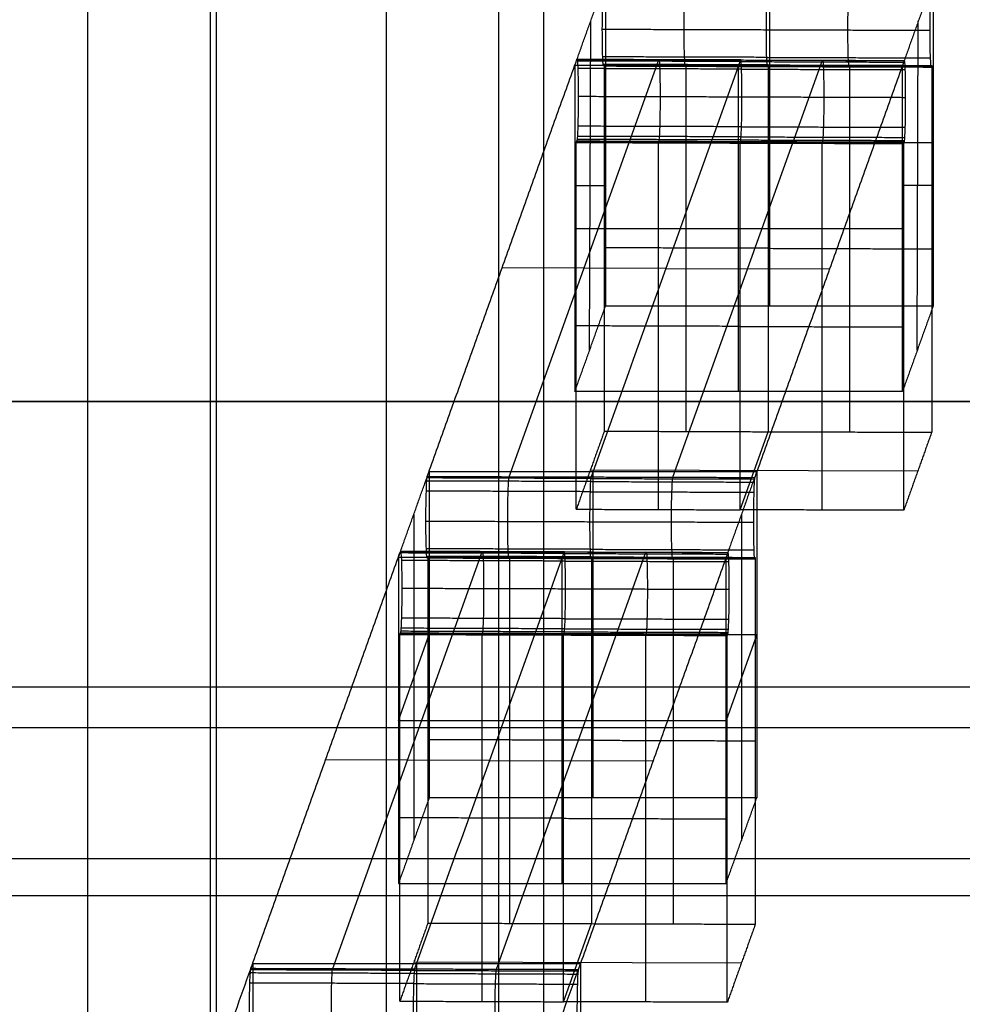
# Model space of a CAD drawing. Header units: millimetres. Extents: x -248 to 248, y -256 to 255.
# Tile 57 of 64: x 206 to 217, y 170 to 182. Entities that reach past the tile are written whole.
import ezdxf

# ---------------------------------------------------------------- set-up
doc = ezdxf.new("R2010")
doc.units = ezdxf.units.MM
doc.layers.add('Défaut', color=7, linetype='Continuous', true_color=0x000000)

msp = doc.modelspace()

# ---------------------------------------------------------------- linework, layer by layer
at = {"layer": 'Défaut'}
for p, q in [((214.689, 182.676, 423.495), (214.689, 178.694, 423.113)), ((212.494, 178.152, 428.776), (212.507, 182.17, 428.776)), ((216.494, 178.152, 428.776), (216.507, 182.17, 428.776)), ((211.512, 176.607, 486.834), (213.337, 181.697, 433.708)), ((213.51, 176.601, 486.902), (215.336, 181.691, 433.776)), ((213.672, 181.637, 423.863), (213.665, 181.618, 424.062)), ((214.313, 177.646, 434.057), (214.313, 181.627, 434.438)), ((215.671, 181.63, 423.931), (215.664, 181.611, 424.13)), ((214.333, 180.69, 433.746), (212.334, 180.696, 433.678)), ((212.689, 180.685, 423.304), (216.689, 180.685, 423.304)), ((213.337, 180.703, 433.613), (213.33, 180.683, 433.812)), ((214.333, 180.69, 433.746), (216.332, 180.683, 433.814)), ((215.336, 180.696, 433.681), (215.329, 180.677, 433.88)), ((212.313, 180.161, 434.298), (212.689, 180.161, 423.254)), ((216.689, 180.161, 423.254), (216.313, 180.161, 434.298)), ((212.313, 179.637, 434.248), (216.313, 179.637, 434.248)), ((213.424, 179.149, 460.305), (211.425, 179.156, 460.237)), ((213.424, 179.149, 460.305), (215.423, 179.143, 460.373)), ((214.33, 176.203, 433.417), (214.672, 177.156, 423.468)), ((216.499, 176.673, 428.511), (212.502, 176.686, 428.374)), ((212.535, 176.671, 486.171), (212.535, 172.689, 485.79)), ((210.347, 176.147, 491.643), (210.347, 172.165, 491.261)), ((214.347, 176.147, 491.643), (214.347, 172.165, 491.261)), ((209.358, 170.602, 549.51), (211.183, 175.692, 496.384)), ((211.356, 170.596, 549.578), (213.182, 175.686, 496.452)), ((211.518, 175.632, 486.539), (211.512, 175.613, 486.738)), ((212.159, 171.641, 496.733), (212.159, 175.622, 497.115)), ((213.517, 175.625, 486.607), (213.51, 175.606, 486.806)), ((210.159, 173.632, 496.924), (210.535, 174.68, 485.98)), ((212.179, 174.685, 496.422), (210.18, 174.691, 496.354)), ((210.535, 174.68, 485.98), (214.535, 174.68, 485.98)), ((211.183, 174.697, 496.289), (211.176, 174.678, 496.488)), ((212.179, 174.685, 496.422), (214.178, 174.678, 496.49)), ((213.182, 174.691, 496.357), (213.175, 174.672, 496.556)), ((214.535, 174.68, 485.98), (214.159, 173.632, 496.924)), ((210.159, 173.632, 496.924), (214.159, 173.632, 496.924)), ((211.27, 173.144, 522.981), (209.271, 173.151, 522.913)), ((211.27, 173.144, 522.981), (213.269, 173.138, 523.049)), ((212.176, 170.198, 496.093), (212.518, 171.151, 486.144)), ((214.346, 170.668, 491.187), (210.348, 170.681, 491.051)), ((210.381, 170.666, 548.847), (210.381, 166.684, 548.466))]:
    msp.add_line(p, q, dxfattribs=at)
for points, degree in [([(194.342, 177.526, 477.244), (202.427, 200.07, 241.95), (210.513, 222.614, 6.656)], 2), ([(210.513, 218.632, 6.274), (202.427, 196.088, 241.568), (194.342, 173.544, 476.862)], 2), ([(207.938, 169.434, 561.704), (207.938, 179.388, 562.658), (207.938, 189.343, 563.612), (207.938, 199.297, 564.565)], 3), ([(211.936, 169.422, 561.834), (211.936, 179.376, 562.788), (211.936, 189.33, 563.742), (211.936, 199.285, 564.695)], 3), ([(211.385, 169.015, 566.084), (211.385, 183.946, 567.514), (211.385, 198.878, 568.945)], 2), ([(206.363, 198.645, 571.381), (206.363, 183.713, 569.951), (206.363, 168.782, 568.52)], 2), ([(210.011, 198.488, 573.014), (210.011, 183.557, 571.584), (210.011, 168.625, 570.153)], 2), ([(207.864, 168.269, 573.876), (207.864, 183.2, 575.307), (207.864, 198.132, 576.738)], 2), ([(212.313, 181.627, 434.438), (212.501, 182.152, 428.967), (212.689, 182.676, 423.495)], 2), ([(212.689, 182.676, 423.495), (212.689, 180.685, 423.304), (212.689, 178.694, 423.113)], 2), ([(216.689, 182.676, 423.495), (216.501, 182.152, 428.967), (216.313, 181.627, 434.438)], 2), ([(216.689, 182.676, 423.495), (216.689, 180.685, 423.304), (216.689, 178.694, 423.113)], 2), ([(212.649, 182.07, 424.573), (213.648, 182.067, 424.607), (214.648, 182.064, 424.641)], 2), ([(214.648, 182.064, 424.641), (215.647, 182.06, 424.675), (216.647, 182.057, 424.709)], 2), ([(214.653, 181.726, 424.462), (213.653, 181.729, 424.428), (212.654, 181.732, 424.394)], 2), ([(210.512, 176.611, 486.799), (211.425, 179.156, 460.237), (212.338, 181.701, 433.674)], 2), ([(212.313, 181.627, 434.438), (212.313, 179.637, 434.248), (212.313, 177.646, 434.057)], 2), ([(216.313, 181.627, 434.438), (214.313, 181.627, 434.438), (212.313, 181.627, 434.438)], 2), ([(212.338, 181.701, 433.674), (213.337, 181.697, 433.708), (214.337, 181.694, 433.742)], 2), ([(214.34, 181.694, 433.642), (213.341, 181.697, 433.608), (212.341, 181.7, 433.574)], 2), ([(214.343, 181.675, 433.548), (213.344, 181.678, 433.514), (212.344, 181.681, 433.48)], 2), ([(214.337, 181.694, 433.742), (213.728, 179.998, 451.451), (213.119, 178.301, 469.159), (212.511, 176.604, 486.868)], 3), ([(214.658, 181.634, 424.29), (213.659, 181.637, 424.256), (212.659, 181.64, 424.222)], 2), ([(214.661, 181.615, 424.196), (213.662, 181.618, 424.162), (212.663, 181.621, 424.128)], 2), ([(212.673, 181.64, 423.829), (212.669, 181.63, 423.929), (212.666, 181.621, 424.028)], 2), ([(212.666, 181.621, 424.028), (213.665, 181.618, 424.062), (214.665, 181.614, 424.096)], 2), ([(212.673, 181.64, 423.829), (212.673, 179.401, 423.615), (212.673, 177.163, 423.4)], 2), ([(213.672, 177.16, 423.434), (213.672, 178.652, 423.577), (213.672, 180.144, 423.72), (213.672, 181.637, 423.863)], 3), ([(214.337, 181.694, 433.742), (215.336, 181.691, 433.776), (216.335, 181.688, 433.81)], 2), ([(214.34, 181.694, 433.642), (215.339, 181.691, 433.676), (216.339, 181.687, 433.71)], 2), ([(214.343, 181.675, 433.548), (215.343, 181.671, 433.582), (216.342, 181.668, 433.616)], 2), ([(216.335, 181.688, 433.81), (215.423, 179.143, 460.373), (214.51, 176.598, 486.936)], 2), ([(214.653, 181.726, 424.462), (215.652, 181.723, 424.496), (216.652, 181.719, 424.53)], 2), ([(214.658, 181.634, 424.29), (215.658, 181.63, 424.324), (216.657, 181.627, 424.358)], 2), ([(214.661, 181.615, 424.196), (215.661, 181.611, 424.23), (216.66, 181.608, 424.264)], 2), ([(214.665, 181.614, 424.096), (214.667, 181.621, 424.03), (214.669, 181.627, 423.963), (214.672, 181.633, 423.897)], 3), ([(216.664, 181.608, 424.164), (215.664, 181.611, 424.13), (214.665, 181.614, 424.096)], 2), ([(214.672, 181.633, 423.897), (214.672, 179.395, 423.683), (214.672, 177.156, 423.468)], 2), ([(214.672, 181.633, 423.897), (215.671, 181.63, 423.931), (216.67, 181.627, 423.965)], 2), ([(215.671, 177.153, 423.502), (215.671, 178.645, 423.645), (215.671, 180.138, 423.788), (215.671, 181.63, 423.931)], 3), ([(216.313, 177.646, 434.057), (216.313, 179.637, 434.248), (216.313, 181.627, 434.438)], 2), ([(216.664, 181.608, 424.164), (216.667, 181.617, 424.065), (216.67, 181.627, 423.965)], 2), ([(216.67, 181.627, 423.965), (216.67, 179.388, 423.751), (216.67, 177.15, 423.536)], 2), ([(214.349, 181.582, 433.376), (213.349, 181.586, 433.342), (212.35, 181.589, 433.308)], 2), ([(214.349, 181.582, 433.376), (215.348, 181.579, 433.41), (216.347, 181.576, 433.444)], 2), ([(212.355, 181.251, 433.129), (213.354, 181.248, 433.163), (214.354, 181.245, 433.197)], 2), ([(214.354, 181.245, 433.197), (215.353, 181.241, 433.231), (216.352, 181.238, 433.265)], 2), ([(214.349, 180.879, 433.309), (213.349, 180.882, 433.275), (212.35, 180.885, 433.241)], 2), ([(214.349, 180.879, 433.309), (215.348, 180.876, 433.343), (216.347, 180.872, 433.377)], 2), ([(212.331, 180.687, 433.778), (212.333, 180.693, 433.711), (212.335, 180.699, 433.645), (212.338, 180.706, 433.579)], 3), ([(212.331, 176.21, 433.349), (212.331, 178.448, 433.563), (212.331, 180.687, 433.778)], 2), ([(212.338, 180.706, 433.579), (213.337, 180.703, 433.613), (214.337, 180.699, 433.647)], 2), ([(214.34, 180.718, 433.551), (213.34, 180.721, 433.517), (212.341, 180.725, 433.483)], 2), ([(214.343, 180.756, 433.46), (213.344, 180.759, 433.426), (212.344, 180.762, 433.392)], 2), ([(213.33, 180.683, 433.812), (213.33, 179.191, 433.669), (213.33, 177.699, 433.526), (213.33, 176.206, 433.383)], 3), ([(214.337, 180.699, 433.647), (214.334, 180.693, 433.713), (214.332, 180.687, 433.779), (214.33, 180.68, 433.846)], 3), ([(214.33, 180.68, 433.846), (215.329, 180.677, 433.88), (216.329, 180.674, 433.914)], 2), ([(214.33, 176.203, 433.417), (214.33, 178.442, 433.631), (214.33, 180.68, 433.846)], 2), ([(214.337, 180.699, 433.647), (215.336, 180.696, 433.681), (216.335, 180.693, 433.715)], 2), ([(214.34, 180.718, 433.551), (215.339, 180.715, 433.585), (216.339, 180.712, 433.619)], 2), ([(214.343, 180.756, 433.46), (215.343, 180.752, 433.494), (216.342, 180.749, 433.528)], 2), ([(215.329, 180.677, 433.88), (215.329, 179.185, 433.737), (215.329, 177.692, 433.594), (215.329, 176.2, 433.451)], 3), ([(216.329, 180.674, 433.914), (216.332, 180.683, 433.814), (216.335, 180.693, 433.715)], 2), ([(216.329, 176.197, 433.485), (216.329, 178.435, 433.699), (216.329, 180.674, 433.914)], 2), ([(214.672, 179.395, 423.683), (213.672, 179.398, 423.649), (212.673, 179.401, 423.615)], 2), ([(214.672, 179.395, 423.683), (215.671, 179.392, 423.717), (216.67, 179.388, 423.751)], 2), ([(212.313, 177.646, 434.057), (212.501, 178.17, 428.585), (212.689, 178.694, 423.113)], 2), ([(212.689, 178.694, 423.113), (214.689, 178.694, 423.113), (216.689, 178.694, 423.113)], 2), ([(216.689, 178.694, 423.113), (216.501, 178.17, 428.585), (216.313, 177.646, 434.057)], 2), ([(214.33, 178.442, 433.631), (213.33, 178.445, 433.597), (212.331, 178.448, 433.563)], 2), ([(214.33, 178.442, 433.631), (215.329, 178.438, 433.665), (216.329, 178.435, 433.699)], 2), ([(216.313, 177.646, 434.057), (214.313, 177.646, 434.057), (212.313, 177.646, 434.057)], 2), ([(231.342, 177.526, 477.244), (219.008, 177.526, 477.244), (206.675, 177.526, 477.244), (194.342, 177.526, 477.244)], 3), ([(194.342, 177.526, 477.244), (212.842, 177.526, 477.244), (231.342, 177.526, 477.244)], 2), ([(212.673, 177.163, 423.4), (212.502, 176.686, 428.374), (212.331, 176.21, 433.349)], 2), ([(212.673, 177.163, 423.4), (213.672, 177.16, 423.434), (214.672, 177.156, 423.468)], 2), ([(214.672, 177.156, 423.468), (215.671, 177.153, 423.502), (216.67, 177.15, 423.536)], 2), ([(216.67, 177.15, 423.536), (216.499, 176.673, 428.511), (216.329, 176.197, 433.485)], 2), ([(210.159, 175.622, 497.115), (210.347, 176.147, 491.643), (210.535, 176.671, 486.171)], 2), ([(212.508, 176.585, 486.964), (211.508, 176.588, 486.93), (210.509, 176.592, 486.896)], 2), ([(210.512, 176.611, 486.799), (211.512, 176.607, 486.834), (212.511, 176.604, 486.868)], 2), ([(210.535, 176.671, 486.171), (212.535, 176.671, 486.171), (214.535, 176.671, 486.171)], 2), ([(210.535, 176.671, 486.171), (210.535, 174.68, 485.98), (210.535, 172.689, 485.79)], 2), ([(212.508, 176.585, 486.964), (213.507, 176.582, 486.998), (214.506, 176.579, 487.032)], 2), ([(212.511, 176.604, 486.868), (213.51, 176.601, 486.902), (214.51, 176.598, 486.936)], 2), ([(214.535, 176.671, 486.171), (214.347, 176.147, 491.643), (214.159, 175.622, 497.115)], 2), ([(214.535, 176.671, 486.171), (214.535, 174.68, 485.98), (214.535, 172.689, 485.79)], 2), ([(212.504, 176.548, 487.054), (211.505, 176.551, 487.02), (210.506, 176.554, 486.986)], 2), ([(212.504, 176.548, 487.054), (213.504, 176.545, 487.088), (214.503, 176.541, 487.122)], 2), ([(212.499, 176.424, 487.205), (211.499, 176.428, 487.171), (210.5, 176.431, 487.137)], 2), ([(212.499, 176.424, 487.205), (213.498, 176.421, 487.239), (214.498, 176.418, 487.273)], 2), ([(212.331, 176.21, 433.349), (213.33, 176.206, 433.383), (214.33, 176.203, 433.417)], 2), ([(216.329, 176.197, 433.485), (215.329, 176.2, 433.451), (214.33, 176.203, 433.417)], 2), ([(210.495, 176.065, 487.249), (211.494, 176.062, 487.283), (212.494, 176.058, 487.317)], 2), ([(212.494, 176.058, 487.317), (213.493, 176.055, 487.351), (214.493, 176.052, 487.385)], 2), ([(212.499, 175.721, 487.138), (211.499, 175.724, 487.104), (210.5, 175.727, 487.07)], 2), ([(208.358, 170.606, 549.476), (209.271, 173.151, 522.913), (210.184, 175.696, 496.35)], 2), ([(210.159, 175.622, 497.115), (210.159, 173.632, 496.924), (210.159, 171.641, 496.733)], 2), ([(214.159, 175.622, 497.115), (212.159, 175.622, 497.115), (210.159, 175.622, 497.115)], 2), ([(210.184, 175.696, 496.35), (211.183, 175.692, 496.384), (212.183, 175.689, 496.418)], 2), ([(212.186, 175.689, 496.318), (211.187, 175.692, 496.284), (210.187, 175.695, 496.25)], 2), ([(212.189, 175.67, 496.224), (211.19, 175.673, 496.19), (210.19, 175.676, 496.156)], 2), ([(212.183, 175.689, 496.418), (211.574, 173.992, 514.127), (210.966, 172.296, 531.835), (210.357, 170.599, 549.544)], 3), ([(212.504, 175.629, 486.966), (211.505, 175.632, 486.932), (210.506, 175.635, 486.898)], 2), ([(212.508, 175.61, 486.872), (211.508, 175.613, 486.838), (210.509, 175.616, 486.804)], 2), ([(210.519, 175.635, 486.505), (210.516, 175.625, 486.605), (210.512, 175.616, 486.704)], 2), ([(210.512, 175.616, 486.704), (211.512, 175.613, 486.738), (212.511, 175.609, 486.772)], 2), ([(210.519, 175.635, 486.505), (210.519, 173.396, 486.291), (210.519, 171.158, 486.076)], 2), ([(211.518, 171.155, 486.11), (211.518, 172.647, 486.253), (211.518, 174.139, 486.396), (211.518, 175.632, 486.539)], 3), ([(212.183, 175.689, 496.418), (213.182, 175.686, 496.452), (214.182, 175.683, 496.486)], 2), ([(212.186, 175.689, 496.318), (213.186, 175.685, 496.352), (214.185, 175.682, 496.386)], 2), ([(212.189, 175.67, 496.224), (213.189, 175.666, 496.258), (214.188, 175.663, 496.292)], 2), ([(214.182, 175.683, 496.486), (213.269, 173.138, 523.049), (212.356, 170.593, 549.612)], 2), ([(212.499, 175.721, 487.138), (213.498, 175.718, 487.172), (214.498, 175.714, 487.206)], 2), ([(212.504, 175.629, 486.966), (213.504, 175.625, 487), (214.503, 175.622, 487.034)], 2), ([(212.508, 175.61, 486.872), (213.507, 175.606, 486.906), (214.506, 175.603, 486.94)], 2), ([(212.511, 175.609, 486.772), (212.513, 175.616, 486.706), (212.515, 175.622, 486.64), (212.518, 175.628, 486.573)], 3), ([(214.51, 175.603, 486.84), (213.51, 175.606, 486.806), (212.511, 175.609, 486.772)], 2), ([(212.518, 175.628, 486.573), (212.518, 173.39, 486.359), (212.518, 171.151, 486.144)], 2), ([(212.518, 175.628, 486.573), (213.517, 175.625, 486.607), (214.517, 175.622, 486.641)], 2), ([(213.517, 171.148, 486.178), (213.517, 172.64, 486.321), (213.517, 174.133, 486.464), (213.517, 175.625, 486.607)], 3), ([(214.159, 171.641, 496.733), (214.159, 173.632, 496.924), (214.159, 175.622, 497.115)], 2), ([(214.51, 175.603, 486.84), (214.513, 175.612, 486.741), (214.517, 175.622, 486.641)], 2), ([(214.517, 175.622, 486.641), (214.517, 173.383, 486.427), (214.517, 171.145, 486.212)], 2), ([(212.195, 175.577, 496.053), (211.195, 175.581, 496.019), (210.196, 175.584, 495.984)], 2), ([(212.195, 175.577, 496.053), (213.194, 175.574, 496.087), (214.194, 175.571, 496.121)], 2), ([(210.201, 175.246, 495.805), (211.2, 175.243, 495.839), (212.2, 175.24, 495.873)], 2), ([(212.2, 175.24, 495.873), (213.199, 175.236, 495.907), (214.199, 175.233, 495.941)], 2), ([(212.195, 174.874, 495.985), (211.195, 174.877, 495.951), (210.196, 174.88, 495.917)], 2), ([(212.195, 174.874, 495.985), (213.194, 174.871, 496.019), (214.194, 174.867, 496.053)], 2), ([(210.177, 174.682, 496.454), (210.179, 174.688, 496.387), (210.182, 174.694, 496.321), (210.184, 174.701, 496.255)], 3), ([(210.177, 170.205, 496.025), (210.177, 172.443, 496.239), (210.177, 174.682, 496.454)], 2), ([(210.184, 174.701, 496.255), (211.183, 174.697, 496.289), (212.183, 174.694, 496.323)], 2), ([(212.186, 174.713, 496.227), (211.187, 174.716, 496.193), (210.187, 174.72, 496.159)], 2), ([(212.189, 174.75, 496.136), (211.19, 174.754, 496.102), (210.19, 174.757, 496.068)], 2), ([(211.176, 174.678, 496.488), (211.176, 173.186, 496.345), (211.176, 171.694, 496.202), (211.176, 170.201, 496.059)], 3), ([(212.183, 174.694, 496.323), (212.18, 174.688, 496.389), (212.178, 174.682, 496.456), (212.176, 174.675, 496.522)], 3), ([(212.176, 174.675, 496.522), (213.175, 174.672, 496.556), (214.175, 174.669, 496.59)], 2), ([(212.176, 170.198, 496.093), (212.176, 172.437, 496.307), (212.176, 174.675, 496.522)], 2), ([(212.183, 174.694, 496.323), (213.182, 174.691, 496.357), (214.182, 174.688, 496.391)], 2), ([(212.186, 174.713, 496.227), (213.185, 174.71, 496.261), (214.185, 174.707, 496.295)], 2), ([(212.189, 174.75, 496.136), (213.189, 174.747, 496.17), (214.188, 174.744, 496.204)], 2), ([(213.175, 174.672, 496.556), (213.175, 173.18, 496.413), (213.175, 171.687, 496.27), (213.175, 170.195, 496.127)], 3), ([(214.175, 174.669, 496.59), (214.178, 174.678, 496.49), (214.182, 174.688, 496.391)], 2), ([(214.175, 170.192, 496.161), (214.175, 172.43, 496.375), (214.175, 174.669, 496.59)], 2), ([(4, 174.042, 681.608), (113.968, 174.042, 681.608), (223.936, 174.042, 681.608)], 2), ([(194.342, 173.544, 476.862), (206.675, 173.544, 476.862), (219.008, 173.544, 476.862), (231.342, 173.544, 476.862)], 3), ([(194.425, 173.544, 476.862), (212.883, 173.544, 476.862), (231.342, 173.544, 476.862)], 2), ([(212.518, 173.39, 486.359), (211.518, 173.393, 486.325), (210.519, 173.396, 486.291)], 2), ([(212.518, 173.39, 486.359), (213.517, 173.387, 486.393), (214.517, 173.383, 486.427)], 2), ([(210.535, 172.689, 485.79), (210.347, 172.165, 491.261), (210.159, 171.641, 496.733)], 2), ([(214.535, 172.689, 485.79), (212.535, 172.689, 485.79), (210.535, 172.689, 485.79)], 2), ([(214.159, 171.641, 496.733), (214.347, 172.165, 491.261), (214.535, 172.689, 485.79)], 2), ([(212.176, 172.437, 496.307), (211.176, 172.44, 496.273), (210.177, 172.443, 496.239)], 2), ([(212.176, 172.437, 496.307), (213.175, 172.433, 496.341), (214.175, 172.43, 496.375)], 2), ([(4, 171.947, 535.473), (116.67, 171.947, 535.473), (229.341, 171.947, 535.473)], 2), ([(210.159, 171.641, 496.733), (212.159, 171.641, 496.733), (214.159, 171.641, 496.733)], 2), ([(4, 171.493, 652.008), (114.647, 171.493, 652.008), (225.294, 171.493, 652.008)], 2), ([(210.519, 171.158, 486.076), (210.348, 170.681, 491.051), (210.177, 170.205, 496.025)], 2), ([(210.519, 171.158, 486.076), (211.518, 171.155, 486.11), (212.518, 171.151, 486.144)], 2), ([(212.518, 171.151, 486.144), (213.517, 171.148, 486.178), (214.517, 171.145, 486.212)], 2), ([(214.517, 171.145, 486.212), (214.346, 170.668, 491.187), (214.175, 170.192, 496.161)], 2), ([(208.005, 169.617, 559.791), (208.13, 169.967, 556.143), (208.256, 170.316, 552.495), (208.381, 170.666, 548.847)], 3), ([(210.354, 170.58, 549.64), (209.354, 170.583, 549.606), (208.355, 170.587, 549.572)], 2), ([(208.358, 170.606, 549.476), (209.358, 170.602, 549.51), (210.357, 170.599, 549.544)], 2), ([(208.381, 170.666, 548.847), (210.381, 170.666, 548.847), (212.381, 170.666, 548.847)], 2), ([(208.381, 170.666, 548.847), (208.381, 168.675, 548.657), (208.381, 166.684, 548.466)], 2), ([(210.354, 170.58, 549.64), (211.353, 170.577, 549.674), (212.353, 170.574, 549.708)], 2), ([(210.357, 170.599, 549.544), (211.356, 170.596, 549.578), (212.356, 170.593, 549.612)], 2), ([(212.381, 170.666, 548.847), (212.256, 170.316, 552.495), (212.13, 169.967, 556.143), (212.005, 169.617, 559.791)], 3), ([(212.381, 170.666, 548.847), (212.381, 168.675, 548.657), (212.381, 166.684, 548.466)], 2), ([(210.351, 170.543, 549.73), (209.351, 170.546, 549.696), (208.352, 170.549, 549.662)], 2), ([(210.351, 170.543, 549.73), (211.35, 170.54, 549.764), (212.349, 170.536, 549.798)], 2), ([(210.345, 170.419, 549.881), (209.346, 170.423, 549.847), (208.346, 170.426, 549.813)], 2), ([(210.345, 170.419, 549.881), (211.344, 170.416, 549.915), (212.344, 170.413, 549.95)], 2), ([(210.177, 170.205, 496.025), (211.176, 170.201, 496.059), (212.176, 170.198, 496.093)], 2), ([(214.175, 170.192, 496.161), (213.175, 170.195, 496.127), (212.176, 170.198, 496.093)], 2)]:
    msp.add_open_spline(points, degree=degree, dxfattribs=at)
for points, degree, knots in [([(207.938, 169.434, 561.708), (207.938, 184.365, 563.138), (207.938, 199.297, 564.569), (207.938, 199.297, 564.569), (207.938, 199.297, 564.569)], 2, [0.000002, 0.000002, 0.000002, 30, 30, 30, 30, 30]), ([(212.649, 182.07, 424.573), (212.649, 182.202, 424.586), (212.651, 182.336, 424.544), (212.657, 182.536, 424.378), (212.661, 182.603, 424.255), (212.666, 182.616, 424.123)], 3, [-0.8056429, -0.8056429, -0.8056429, -0.8056429, -0.4028214, -0.4028214, 0, 0, 0, 0]), ([(213.648, 182.067, 424.607), (213.648, 182.199, 424.62), (213.65, 182.331, 424.58), (213.655, 182.483, 424.453), (213.657, 182.525, 424.402), (213.66, 182.572, 424.315), (213.661, 182.584, 424.285), (213.663, 182.603, 424.222), (213.664, 182.609, 424.19), (213.665, 182.613, 424.157)], 3, [-506.8208578, -506.8208578, -506.8208578, -506.8208578, -506.4200738, -506.4200738, -506.2216236, -506.2216236, -506.1226348, -506.1226348, -506.0236435, -506.0236435, -506.0236435, -506.0236435]), ([(214.665, 182.609, 424.191), (214.664, 182.606, 424.224), (214.663, 182.6, 424.256), (214.66, 182.581, 424.319), (214.659, 182.568, 424.349), (214.656, 182.522, 424.436), (214.654, 182.48, 424.487), (214.649, 182.327, 424.613), (214.648, 182.196, 424.654), (214.648, 182.064, 424.641)], 3, [0, 0, 0, 0, 0.098989, 0.098989, 0.1979778, 0.1979778, 0.396428, 0.396428, 0.797212, 0.797212, 0.797212, 0.797212]), ([(215.647, 182.06, 424.675), (215.647, 182.192, 424.688), (215.649, 182.324, 424.648), (215.654, 182.477, 424.521), (215.656, 182.519, 424.47), (215.659, 182.565, 424.383), (215.66, 182.578, 424.353), (215.662, 182.597, 424.29), (215.663, 182.603, 424.258), (215.664, 182.606, 424.225)], 3, [-506.8208578, -506.8208578, -506.8208578, -506.8208578, -506.4200738, -506.4200738, -506.2216236, -506.2216236, -506.1226348, -506.1226348, -506.0236435, -506.0236435, -506.0236435, -506.0236435]), ([(216.664, 182.603, 424.259), (216.659, 182.59, 424.391), (216.655, 182.524, 424.514), (216.648, 182.323, 424.68), (216.647, 182.189, 424.721), (216.647, 182.057, 424.709)], 3, [-0.8053342, -0.8053342, -0.8053342, -0.8053342, -0.4026671, -0.4026671, 0, 0, 0, 0]), ([(212.666, 181.621, 424.028), (212.661, 181.608, 424.159), (212.657, 181.65, 424.293), (212.651, 181.815, 424.494), (212.649, 181.939, 424.56), (212.649, 182.07, 424.573)], 3, [-0.8046896, -0.8046896, -0.8046896, -0.8046896, -0.4023448, -0.4023448, 0, 0, 0, 0]), ([(213.665, 181.618, 424.062), (213.664, 181.614, 424.095), (213.663, 181.614, 424.129), (213.661, 181.621, 424.194), (213.66, 181.628, 424.225), (213.657, 181.656, 424.319), (213.655, 181.687, 424.377), (213.65, 181.813, 424.53), (213.648, 181.935, 424.594), (213.648, 182.067, 424.607)], 3, [-507.6175358, -507.6175358, -507.6175358, -507.6175358, -507.5166737, -507.5166737, -507.4196686, -507.4196686, -507.221357, -507.221357, -506.8208578, -506.8208578, -506.8208578, -506.8208578]), ([(214.648, 182.064, 424.641), (214.648, 181.932, 424.628), (214.649, 181.81, 424.564), (214.654, 181.684, 424.411), (214.656, 181.653, 424.353), (214.659, 181.624, 424.259), (214.66, 181.618, 424.228), (214.662, 181.611, 424.163), (214.664, 181.611, 424.129), (214.665, 181.614, 424.096)], 3, [0, 0, 0, 0, 0.4004992, 0.4004992, 0.5988108, 0.5988108, 0.6958159, 0.6958159, 0.7966757, 0.7966757, 0.7966757, 0.7966757]), ([(215.664, 181.611, 424.13), (215.663, 181.608, 424.163), (215.662, 181.608, 424.197), (215.66, 181.615, 424.262), (215.659, 181.621, 424.293), (215.656, 181.65, 424.387), (215.654, 181.681, 424.445), (215.649, 181.807, 424.598), (215.647, 181.928, 424.662), (215.647, 182.06, 424.675)], 3, [-507.6175358, -507.6175358, -507.6175358, -507.6175358, -507.5166737, -507.5166737, -507.4196686, -507.4196686, -507.221357, -507.221357, -506.8208578, -506.8208578, -506.8208578, -506.8208578]), ([(216.647, 182.057, 424.709), (216.646, 181.926, 424.697), (216.648, 181.802, 424.631), (216.655, 181.637, 424.429), (216.659, 181.595, 424.295), (216.664, 181.608, 424.164)], 3, [-0.8049962, -0.8049962, -0.8049962, -0.8049962, -0.4024981, -0.4024981, 0, 0, 0, 0]), ([(212.338, 181.701, 433.674), (212.339, 181.704, 433.641), (212.34, 181.704, 433.607), (212.342, 181.697, 433.542), (212.343, 181.691, 433.511), (212.346, 181.662, 433.417), (212.348, 181.631, 433.359), (212.353, 181.505, 433.206), (212.355, 181.383, 433.142), (212.355, 181.251, 433.129)], 3, [-0.7967321, -0.7967321, -0.7967321, -0.7967321, -0.6958708, -0.6958708, -0.5988538, -0.5988538, -0.4005298, -0.4005298, 0, 0, 0, 0]), ([(214.672, 181.633, 423.897), (214.505, 181.634, 423.891), (214.338, 181.635, 423.886), (214.171, 181.635, 423.88), (214.004, 181.636, 423.874), (213.837, 181.636, 423.869), (213.671, 181.637, 423.863), (213.338, 181.638, 423.852), (213.005, 181.639, 423.84), (212.673, 181.64, 423.829)], 3, [0, 0, 0, 0, 0.500837, 0.500837, 0.500837, 1.001674, 1.001674, 1.001674, 2, 2, 2, 2]), ([(213.337, 181.697, 433.708), (213.338, 181.701, 433.675), (213.339, 181.701, 433.641), (213.342, 181.694, 433.576), (213.343, 181.687, 433.545), (213.346, 181.659, 433.451), (213.348, 181.627, 433.393), (213.352, 181.501, 433.24), (213.354, 181.38, 433.176), (213.354, 181.248, 433.163)], 3, [-528.6064135, -528.6064135, -528.6064135, -528.6064135, -528.5055473, -528.5055473, -528.4085267, -528.4085267, -528.2101954, -528.2101954, -527.809651, -527.809651, -527.809651, -527.809651]), ([(214.354, 181.245, 433.197), (214.354, 181.377, 433.21), (214.352, 181.498, 433.274), (214.347, 181.624, 433.427), (214.345, 181.655, 433.485), (214.342, 181.684, 433.579), (214.341, 181.69, 433.61), (214.339, 181.697, 433.675), (214.338, 181.697, 433.709), (214.337, 181.694, 433.742)], 3, [0, 0, 0, 0, 0.4005444, 0.4005444, 0.5988757, 0.5988757, 0.6958963, 0.6958963, 0.7967636, 0.7967636, 0.7967636, 0.7967636]), ([(215.336, 181.691, 433.776), (215.337, 181.694, 433.743), (215.338, 181.694, 433.709), (215.34, 181.687, 433.644), (215.342, 181.681, 433.613), (215.345, 181.652, 433.519), (215.346, 181.621, 433.461), (215.351, 181.495, 433.308), (215.353, 181.373, 433.244), (215.353, 181.241, 433.231)], 3, [-528.6064135, -528.6064135, -528.6064135, -528.6064135, -528.5055473, -528.5055473, -528.4085267, -528.4085267, -528.2101954, -528.2101954, -527.809651, -527.809651, -527.809651, -527.809651]), ([(216.352, 181.238, 433.265), (216.353, 181.37, 433.277), (216.351, 181.493, 433.344), (216.344, 181.659, 433.545), (216.34, 181.7, 433.679), (216.335, 181.688, 433.81)], 3, [-0.8050569, -0.8050569, -0.8050569, -0.8050569, -0.4025285, -0.4025285, 0, 0, 0, 0]), ([(212.355, 181.251, 433.129), (212.355, 181.119, 433.117), (212.353, 180.988, 433.156), (212.348, 180.835, 433.283), (212.346, 180.793, 433.334), (212.343, 180.747, 433.421), (212.342, 180.734, 433.451), (212.34, 180.715, 433.514), (212.339, 180.709, 433.546), (212.338, 180.706, 433.579)], 3, [-527.809651, -527.809651, -527.809651, -527.809651, -527.4089361, -527.4089361, -527.2105403, -527.2105403, -527.1115799, -527.1115799, -527.0126195, -527.0126195, -527.0126195, -527.0126195]), ([(213.354, 181.248, 433.163), (213.354, 181.116, 433.15), (213.352, 180.984, 433.19), (213.348, 180.832, 433.317), (213.346, 180.79, 433.368), (213.343, 180.743, 433.455), (213.342, 180.731, 433.485), (213.339, 180.712, 433.548), (213.338, 180.706, 433.58), (213.337, 180.703, 433.613)], 3, [-527.809651, -527.809651, -527.809651, -527.809651, -527.4089361, -527.4089361, -527.2105403, -527.2105403, -527.1115799, -527.1115799, -527.0126195, -527.0126195, -527.0126195, -527.0126195]), ([(214.337, 180.699, 433.647), (214.338, 180.702, 433.614), (214.339, 180.709, 433.582), (214.341, 180.728, 433.519), (214.342, 180.74, 433.489), (214.345, 180.786, 433.402), (214.347, 180.828, 433.351), (214.352, 180.981, 433.225), (214.354, 181.113, 433.184), (214.354, 181.245, 433.197)], 3, [527.0126195, 527.0126195, 527.0126195, 527.0126195, 527.1115799, 527.1115799, 527.2105403, 527.2105403, 527.4089361, 527.4089361, 527.809651, 527.809651, 527.809651, 527.809651]), ([(215.353, 181.241, 433.231), (215.353, 181.109, 433.219), (215.351, 180.978, 433.259), (215.346, 180.825, 433.385), (215.345, 180.783, 433.436), (215.341, 180.737, 433.523), (215.34, 180.724, 433.553), (215.338, 180.706, 433.616), (215.337, 180.699, 433.648), (215.336, 180.696, 433.681)], 3, [-527.809651, -527.809651, -527.809651, -527.809651, -527.4089361, -527.4089361, -527.2105403, -527.2105403, -527.1115799, -527.1115799, -527.0126206, -527.0126206, -527.0126206, -527.0126206]), ([(216.335, 180.693, 433.715), (216.34, 180.706, 433.583), (216.344, 180.772, 433.46), (216.351, 180.973, 433.294), (216.352, 181.107, 433.253), (216.352, 181.238, 433.265)], 3, [-0.805019, -0.805019, -0.805019, -0.805019, -0.4025095, -0.4025095, 0, 0, 0, 0]), ([(212.331, 180.687, 433.778), (212.663, 180.686, 433.789), (212.996, 180.685, 433.8), (213.329, 180.683, 433.812), (213.495, 180.683, 433.817), (213.662, 180.682, 433.823), (213.829, 180.682, 433.829), (213.996, 180.681, 433.834), (214.163, 180.681, 433.84), (214.33, 180.68, 433.846)], 3, [0, 0, 0, 0, 0.998326, 0.998326, 0.998326, 1.499163, 1.499163, 1.499163, 2, 2, 2, 2]), ([(191.32, 177.526, 477.244), (191.364, 177.652, 475.946), (191.411, 177.698, 474.651), (191.511, 177.639, 472.065), (191.563, 177.534, 470.774), (191.646, 177.261, 468.842), (191.674, 177.151, 468.199), (191.731, 176.895, 466.93), (191.76, 176.749, 466.302), (191.847, 176.256, 464.435), (191.907, 175.856, 463.214), (192.031, 174.912, 460.821), (192.094, 174.368, 459.648), (192.224, 173.134, 457.354), (192.289, 172.456, 456.254), (192.42, 170.981, 454.147), (192.486, 170.185, 453.139), (192.585, 168.9, 451.698), (192.618, 168.457, 451.229), (192.685, 167.539, 450.315), (192.718, 167.064, 449.868), (192.818, 165.604, 448.577), (192.884, 164.588, 447.781), (193.013, 162.477, 446.315), (193.077, 161.38, 445.645), (193.171, 159.674, 444.735), (193.202, 159.095, 444.448), (193.263, 157.915, 443.907), (193.294, 157.313, 443.653), (193.384, 155.5, 442.948), (193.442, 154.275, 442.545), (193.554, 151.788, 441.893), (193.607, 150.527, 441.645), (193.709, 147.962, 441.324), (193.758, 146.655, 441.245), (193.851, 144.053, 441.186), (193.896, 142.754, 441.203), (193.984, 140.158, 441.276), (194.027, 138.86, 441.335), (194.113, 136.266, 441.464), (194.156, 134.97, 441.532), (194.242, 132.376, 441.666), (194.37, 128.485, 441.867), (194.67, 119.406, 442.334), (194.928, 111.625, 442.733), (195.442, 96.061, 443.529), (195.786, 85.685, 444.057), (197.502, 33.806, 446.689), (198.876, -7.699, 448.763), (201.625, -90.708, 452.916), (202.999, -132.213, 454.994), (204.544, -178.903, 457.372), (204.716, -184.091, 457.637), (204.93, -190.576, 457.969), (204.973, -191.873, 458.035), (205.059, -194.467, 458.168), (205.102, -195.764, 458.233), (205.189, -198.359, 458.333), (205.232, -199.658, 458.369), (205.323, -202.258, 458.367), (205.369, -203.553, 458.327), (205.466, -206.118, 458.105), (205.516, -207.387, 457.92), (205.594, -209.275, 457.551), (205.62, -209.902, 457.413), (205.674, -211.151, 457.108), (205.701, -211.773, 456.942), (205.756, -213.011, 456.577), (205.784, -213.627, 456.379), (205.841, -214.854, 455.951), (205.869, -215.462, 455.722), (205.956, -217.26, 454.995), (206.014, -218.427, 454.455), (206.192, -221.839, 452.674), (206.313, -223.993, 451.273), (206.499, -227.038, 448.838), (206.561, -228.008, 447.98), (206.685, -229.851, 446.186), (206.746, -230.727, 445.249), (206.868, -232.384, 443.291), (206.929, -233.166, 442.271), (207.051, -234.636, 440.148), (207.111, -235.327, 439.039), (207.289, -237.215, 435.653), (207.402, -238.241, 433.301), (207.565, -239.437, 429.634), (207.618, -239.778, 428.389), (207.721, -240.341, 425.849), (207.771, -240.559, 424.574), (207.843, -240.793, 422.659), (207.866, -240.857, 422.02), (207.911, -240.949, 420.741), (207.933, -240.977, 420.1), (207.977, -241.017, 418.818), (207.999, -241.03, 418.177), (208.042, -241.063, 416.895), (208.064, -241.08, 416.254), (208.434, -241.364, 405.357), (208.782, -241.634, 395.1), (209.131, -241.902, 384.844)], 3, [-497.881049, -497.881049, -497.881049, -497.881049, -493.991353, -493.991353, -490.101657, -490.101657, -488.156809, -488.156809, -486.211962, -486.211962, -482.322266, -482.322266, -478.43257, -478.43257, -474.542874, -474.542874, -470.653179, -470.653179, -468.708331, -468.708331, -466.763483, -466.763483, -462.873787, -462.873787, -458.984092, -458.984092, -457.039244, -457.039244, -455.094396, -455.094396, -451.2047, -451.2047, -447.315005, -447.315005, -443.425309, -443.425309, -439.535613, -439.535613, -435.645918, -435.645918, -431.756222, -431.756222, -427.866526, -420.087135, -404.528352, -404.528352, -373.410786, -373.410786, -248.940524, -248.940524, -124.470262, -124.470262, -108.911479, -108.911479, -105.021784, -105.021784, -101.132088, -101.132088, -97.242392, -97.242392, -93.352697, -93.352697, -89.463001, -89.463001, -87.518153, -87.518153, -85.573305, -85.573305, -83.628457, -83.628457, -81.68361, -81.68361, -77.793914, -77.793914, -70.014522, -70.014522, -66.124827, -66.124827, -62.235131, -62.235131, -58.345435, -58.345435, -54.45574, -54.45574, -46.676348, -46.676348, -42.786653, -42.786653, -38.896957, -38.896957, -36.952109, -36.952109, -35.007261, -35.007261, -33.062413, -33.062413, -31.117566, -31.117566, 0, 0, 0, 0]), ([(210.495, 176.065, 487.249), (210.495, 176.197, 487.261), (210.497, 176.329, 487.222), (210.502, 176.482, 487.095), (210.503, 176.524, 487.044), (210.507, 176.57, 486.957), (210.508, 176.582, 486.927), (210.51, 176.601, 486.864), (210.511, 176.607, 486.832), (210.512, 176.611, 486.799)], 3, [-0.7971872, -0.7971872, -0.7971872, -0.7971872, -0.396418, -0.396418, -0.197975, -0.197975, -0.0989899, -0.0989899, 0, 0, 0, 0]), ([(211.494, 176.062, 487.283), (211.494, 176.194, 487.296), (211.496, 176.325, 487.256), (211.501, 176.478, 487.129), (211.503, 176.52, 487.078), (211.506, 176.567, 486.991), (211.507, 176.579, 486.961), (211.509, 176.598, 486.898), (211.51, 176.604, 486.866), (211.512, 176.607, 486.834)], 3, [-582.8036399, -582.8036399, -582.8036399, -582.8036399, -582.4028559, -582.4028559, -582.2044056, -582.2044056, -582.1054169, -582.1054169, -582.0064256, -582.0064256, -582.0064256, -582.0064256]), ([(212.511, 176.604, 486.868), (212.51, 176.601, 486.9), (212.509, 176.595, 486.932), (212.506, 176.576, 486.995), (212.505, 176.563, 487.025), (212.502, 176.517, 487.112), (212.5, 176.475, 487.163), (212.496, 176.322, 487.29), (212.494, 176.191, 487.33), (212.494, 176.058, 487.317)], 3, [0, 0, 0, 0, 0.098989, 0.098989, 0.1979778, 0.1979778, 0.396428, 0.396428, 0.797212, 0.797212, 0.797212, 0.797212]), ([(213.493, 176.055, 487.351), (213.493, 176.187, 487.364), (213.495, 176.319, 487.324), (213.5, 176.472, 487.197), (213.502, 176.514, 487.146), (213.505, 176.56, 487.059), (213.506, 176.572, 487.029), (213.508, 176.591, 486.966), (213.509, 176.598, 486.934), (213.51, 176.601, 486.902)], 3, [-582.8036399, -582.8036399, -582.8036399, -582.8036399, -582.4028559, -582.4028559, -582.2044056, -582.2044056, -582.1054169, -582.1054169, -582.0064256, -582.0064256, -582.0064256, -582.0064256]), ([(214.51, 176.598, 486.936), (214.505, 176.585, 487.067), (214.501, 176.518, 487.19), (214.495, 176.318, 487.356), (214.493, 176.183, 487.398), (214.493, 176.052, 487.385)], 3, [-0.8056425, -0.8056425, -0.8056425, -0.8056425, -0.4028212, -0.4028212, 0, 0, 0, 0]), ([(210.512, 175.616, 486.704), (210.511, 175.613, 486.737), (210.51, 175.613, 486.771), (210.508, 175.619, 486.836), (210.507, 175.626, 486.867), (210.503, 175.654, 486.961), (210.502, 175.686, 487.019), (210.497, 175.811, 487.172), (210.495, 175.933, 487.236), (210.495, 176.065, 487.249)], 3, [-0.7966513, -0.7966513, -0.7966513, -0.7966513, -0.6957906, -0.6957906, -0.598789, -0.598789, -0.4004846, -0.4004846, 0, 0, 0, 0]), ([(211.512, 175.613, 486.738), (211.51, 175.609, 486.771), (211.509, 175.609, 486.805), (211.507, 175.616, 486.87), (211.506, 175.623, 486.901), (211.503, 175.651, 486.995), (211.501, 175.682, 487.053), (211.496, 175.808, 487.206), (211.494, 175.93, 487.27), (211.494, 176.062, 487.283)], 3, [-583.6003179, -583.6003179, -583.6003179, -583.6003179, -583.4994558, -583.4994558, -583.4024507, -583.4024507, -583.2041391, -583.2041391, -582.8036399, -582.8036399, -582.8036399, -582.8036399]), ([(212.494, 176.058, 487.317), (212.494, 175.927, 487.305), (212.496, 175.805, 487.24), (212.5, 175.679, 487.087), (212.502, 175.648, 487.029), (212.505, 175.619, 486.935), (212.506, 175.613, 486.904), (212.509, 175.606, 486.839), (212.51, 175.606, 486.805), (212.511, 175.609, 486.772)], 3, [0, 0, 0, 0, 0.4004992, 0.4004992, 0.5988108, 0.5988108, 0.6958159, 0.6958159, 0.7966757, 0.7966757, 0.7966757, 0.7966757]), ([(213.51, 175.606, 486.806), (213.509, 175.603, 486.839), (213.508, 175.603, 486.873), (213.506, 175.61, 486.938), (213.505, 175.616, 486.969), (213.502, 175.645, 487.063), (213.5, 175.676, 487.121), (213.495, 175.802, 487.274), (213.493, 175.923, 487.338), (213.493, 176.055, 487.351)], 3, [-583.6003179, -583.6003179, -583.6003179, -583.6003179, -583.4994558, -583.4994558, -583.4024507, -583.4024507, -583.2041391, -583.2041391, -582.8036399, -582.8036399, -582.8036399, -582.8036399]), ([(214.493, 176.052, 487.385), (214.493, 175.921, 487.372), (214.495, 175.797, 487.307), (214.501, 175.632, 487.105), (214.505, 175.59, 486.972), (214.51, 175.603, 486.84)], 3, [-0.8046977, -0.8046977, -0.8046977, -0.8046977, -0.4023488, -0.4023488, 0, 0, 0, 0]), ([(210.184, 175.696, 496.35), (210.188, 175.708, 496.219), (210.193, 175.666, 496.085), (210.199, 175.501, 495.884), (210.201, 175.378, 495.817), (210.201, 175.246, 495.805)], 3, [-0.8050569, -0.8050569, -0.8050569, -0.8050569, -0.4025285, -0.4025285, 0, 0, 0, 0]), ([(212.518, 175.628, 486.573), (212.351, 175.629, 486.568), (212.184, 175.629, 486.562), (212.017, 175.63, 486.556), (211.85, 175.631, 486.551), (211.684, 175.631, 486.545), (211.517, 175.632, 486.539), (211.184, 175.633, 486.528), (210.852, 175.634, 486.517), (210.519, 175.635, 486.505)], 3, [0, 0, 0, 0, 0.500837, 0.500837, 0.500837, 1.001674, 1.001674, 1.001674, 2, 2, 2, 2]), ([(211.183, 175.692, 496.384), (211.184, 175.696, 496.351), (211.186, 175.695, 496.318), (211.188, 175.689, 496.252), (211.189, 175.682, 496.221), (211.192, 175.654, 496.128), (211.194, 175.622, 496.069), (211.199, 175.496, 495.916), (211.2, 175.375, 495.852), (211.2, 175.243, 495.839)], 3, [-604.5891955, -604.5891955, -604.5891955, -604.5891955, -604.4883293, -604.4883293, -604.3913088, -604.3913088, -604.1929775, -604.1929775, -603.7924331, -603.7924331, -603.7924331, -603.7924331]), ([(212.2, 175.24, 495.873), (212.2, 175.372, 495.886), (212.198, 175.493, 495.95), (212.193, 175.619, 496.103), (212.191, 175.65, 496.162), (212.188, 175.679, 496.255), (212.187, 175.685, 496.287), (212.185, 175.692, 496.352), (212.184, 175.692, 496.385), (212.183, 175.689, 496.418)], 3, [0, 0, 0, 0, 0.4005444, 0.4005444, 0.5988757, 0.5988757, 0.6958963, 0.6958963, 0.7967636, 0.7967636, 0.7967636, 0.7967636]), ([(213.182, 175.686, 496.452), (213.183, 175.689, 496.419), (213.184, 175.689, 496.386), (213.187, 175.682, 496.321), (213.188, 175.676, 496.289), (213.191, 175.647, 496.196), (213.193, 175.616, 496.137), (213.197, 175.49, 495.984), (213.199, 175.368, 495.92), (213.199, 175.236, 495.907)], 3, [-604.5891955, -604.5891955, -604.5891955, -604.5891955, -604.4883293, -604.4883293, -604.3913088, -604.3913088, -604.1929775, -604.1929775, -603.7924331, -603.7924331, -603.7924331, -603.7924331]), ([(214.199, 175.233, 495.941), (214.199, 175.365, 495.953), (214.197, 175.488, 496.02), (214.19, 175.653, 496.221), (214.186, 175.695, 496.355), (214.182, 175.683, 496.486)], 3, [-0.8050569, -0.8050569, -0.8050569, -0.8050569, -0.4025285, -0.4025285, 0, 0, 0, 0]), ([(210.201, 175.246, 495.805), (210.201, 175.115, 495.793), (210.199, 174.98, 495.834), (210.193, 174.78, 496), (210.188, 174.713, 496.123), (210.184, 174.701, 496.255)], 3, [-0.8051352, -0.8051352, -0.8051352, -0.8051352, -0.4025676, -0.4025676, 0, 0, 0, 0]), ([(211.2, 175.243, 495.839), (211.2, 175.111, 495.827), (211.199, 174.979, 495.867), (211.194, 174.826, 495.993), (211.192, 174.785, 496.044), (211.189, 174.738, 496.131), (211.188, 174.726, 496.161), (211.186, 174.707, 496.224), (211.184, 174.701, 496.256), (211.183, 174.697, 496.289)], 3, [-603.7924331, -603.7924331, -603.7924331, -603.7924331, -603.3917182, -603.3917182, -603.1933223, -603.1933223, -603.0943619, -603.0943619, -602.9954015, -602.9954015, -602.9954015, -602.9954015]), ([(212.183, 174.694, 496.323), (212.184, 174.697, 496.29), (212.185, 174.704, 496.258), (212.187, 174.723, 496.195), (212.188, 174.735, 496.165), (212.191, 174.781, 496.078), (212.193, 174.823, 496.027), (212.198, 174.976, 495.901), (212.2, 175.108, 495.86), (212.2, 175.24, 495.873)], 3, [0, 0, 0, 0, 0.0989604, 0.0989604, 0.1979208, 0.1979208, 0.3963166, 0.3963166, 0.7970315, 0.7970315, 0.7970315, 0.7970315]), ([(213.199, 175.236, 495.907), (213.199, 175.104, 495.895), (213.197, 174.973, 495.935), (213.193, 174.82, 496.061), (213.191, 174.778, 496.112), (213.188, 174.732, 496.199), (213.187, 174.719, 496.229), (213.184, 174.7, 496.292), (213.183, 174.694, 496.324), (213.182, 174.691, 496.357)], 3, [-603.7924331, -603.7924331, -603.7924331, -603.7924331, -603.3917182, -603.3917182, -603.1933223, -603.1933223, -603.0943619, -603.0943619, -602.9954027, -602.9954027, -602.9954027, -602.9954027]), ([(214.182, 174.688, 496.391), (214.186, 174.701, 496.26), (214.19, 174.767, 496.137), (214.197, 174.967, 495.97), (214.199, 175.102, 495.929), (214.199, 175.233, 495.941)], 3, [-0.805019, -0.805019, -0.805019, -0.805019, -0.4025095, -0.4025095, 0, 0, 0, 0]), ([(210.177, 174.682, 496.454), (210.51, 174.681, 496.465), (210.842, 174.679, 496.476), (211.175, 174.678, 496.488), (211.342, 174.678, 496.493), (211.508, 174.677, 496.499), (211.675, 174.677, 496.505), (211.842, 174.676, 496.51), (212.009, 174.676, 496.516), (212.176, 174.675, 496.522)], 3, [0, 0, 0, 0, 0.998326, 0.998326, 0.998326, 1.499163, 1.499163, 1.499163, 2, 2, 2, 2]), ([(208.341, 170.06, 549.925), (208.341, 170.191, 549.938), (208.343, 170.325, 549.897), (208.349, 170.526, 549.73), (208.354, 170.593, 549.607), (208.358, 170.606, 549.476)], 3, [-0.8053441, -0.8053441, -0.8053441, -0.8053441, -0.402672, -0.402672, 0, 0, 0, 0]), ([(209.341, 170.057, 549.959), (209.341, 170.189, 549.972), (209.342, 170.32, 549.932), (209.347, 170.473, 549.806), (209.349, 170.515, 549.754), (209.352, 170.561, 549.667), (209.353, 170.574, 549.637), (209.355, 170.593, 549.574), (209.357, 170.599, 549.542), (209.358, 170.602, 549.51)], 3, [-658.7864219, -658.7864219, -658.7864219, -658.7864219, -658.3856379, -658.3856379, -658.1871877, -658.1871877, -658.0881989, -658.0881989, -657.9892076, -657.9892076, -657.9892076, -657.9892076]), ([(210.357, 170.599, 549.544), (210.356, 170.596, 549.576), (210.355, 170.59, 549.608), (210.353, 170.571, 549.671), (210.352, 170.558, 549.702), (210.348, 170.512, 549.788), (210.347, 170.47, 549.84), (210.342, 170.317, 549.966), (210.34, 170.185, 550.006), (210.34, 170.053, 549.993)], 3, [0, 0, 0, 0, 0.098989, 0.098989, 0.1979778, 0.1979778, 0.396428, 0.396428, 0.797212, 0.797212, 0.797212, 0.797212]), ([(211.339, 170.05, 550.027), (211.339, 170.182, 550.04), (211.341, 170.314, 550), (211.346, 170.467, 549.874), (211.348, 170.509, 549.822), (211.351, 170.555, 549.736), (211.352, 170.567, 549.705), (211.354, 170.586, 549.643), (211.355, 170.593, 549.61), (211.356, 170.596, 549.578)], 3, [-658.7864219, -658.7864219, -658.7864219, -658.7864219, -658.3856379, -658.3856379, -658.1871877, -658.1871877, -658.0881989, -658.0881989, -657.9892076, -657.9892076, -657.9892076, -657.9892076]), ([(212.356, 170.593, 549.612), (212.351, 170.58, 549.743), (212.347, 170.513, 549.866), (212.341, 170.313, 550.033), (212.339, 170.178, 550.074), (212.339, 170.047, 550.061)], 3, [-0.8053342, -0.8053342, -0.8053342, -0.8053342, -0.4026671, -0.4026671, 0, 0, 0, 0])]:
    msp.add_open_spline(points, degree=degree, knots=knots, dxfattribs=at)

doc.saveas('drawing.dxf')
